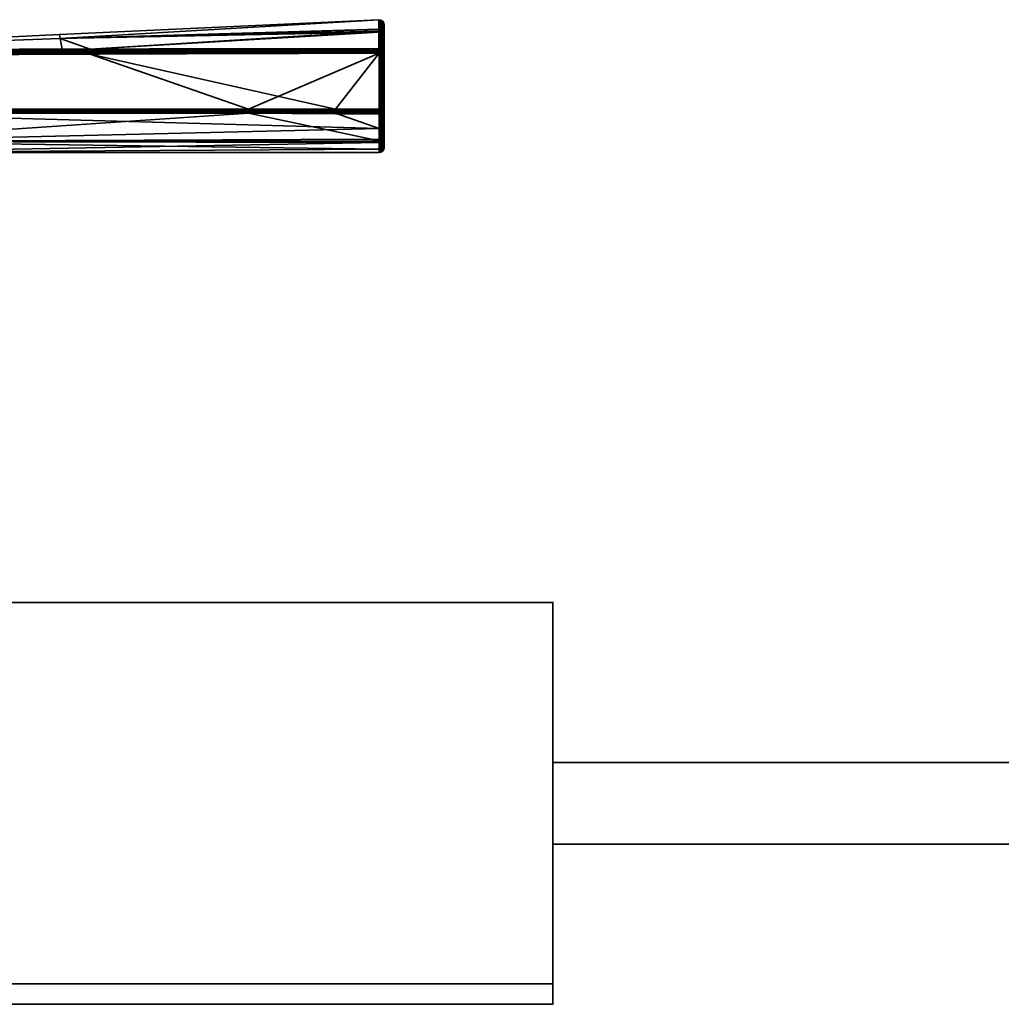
# Model space of a CAD drawing. Header units: millimetres. Extents: x -309 to 8309, y -96 to 57.
# Tile 14 of 95: x -174 to -78, y -39 to 57. Entities that reach past the tile are written whole.
import ezdxf

# ---------------------------------------------------------------- set-up
doc = ezdxf.new("R2010")
doc.units = ezdxf.units.MM
doc.layers.add('151', color=7, linetype='Continuous', true_color=0xffffff)
doc.layers.add('31', color=7, linetype='Continuous', true_color=0xffffff)

# ---------------------------------------------------------------- blocks, each defined once
blk = doc.blocks.new('UG_SURFACE_007')
at = {"layer": '151', "color": 252, "linetype": 'Continuous', "lineweight": 35}
for points in [[(-122, -37.3), (-309, -37.3), (-309, 0), (-122, 0)], [(-309, 0), (-309, 0, 2017), (-122, 0, 2017), (-122, 0)], [(-122, 0, 2017), (-309, 0, 2017), (-309, -39.3, 2017), (-122, -39.3, 2017)], [(-122, 0), (-122, 0, 2017), (-122, -15.65, 2016), (-122, -15.65, 1)], [(-122, 0, 2017), (-122, -39.3, 2017), (-122, -23.65, 2016), (-122, -15.65, 2016)], [(-122, -15.65, 1), (-122, -23.65, 1), (-122, -37.3), (-122, 0)], [(-72, -15.65, 1), (-122, -15.65, 1), (-122, -15.65, 2016), (-72, -15.65, 2016)], [(-122, -23.65, 2016), (-72, -23.65, 2016), (-72, -15.65, 2016), (-122, -15.65, 2016)], [(-122, -15.65, 1), (-72, -15.65, 1), (-72, -23.65, 1), (-122, -23.65, 1)], [(-122, -23.65, 1), (-122, -23.65, 2016), (-122, -39.3, 2017), (-122, -39.3, 2)], [(-122, -39.3, 2), (-122, -37.3), (-122, -23.65, 1)], [(-122, -23.65, 1), (-72, -23.65, 1), (-72, -23.65, 2016), (-122, -23.65, 2016)], [(-309, -37.3), (-122, -37.3), (-122, -39.3, 2), (-309, -39.3, 2)], [(-309, -39.3, 2), (-122, -39.3, 2), (-122, -39.3, 2017), (-309, -39.3, 2017)]]:
    blk.add_3dface(points, dxfattribs=at)
blk = doc.blocks.new('UG_SURFACE_026')
at = {"layer": '31', "color": 251, "linetype": 'Continuous', "lineweight": 35}
for points in [[(-139.012, 56.988, 1104), (-170.217, 55.53, 1104), (-170.147, 55.149, 1109.565)], [(-170.147, 55.149, 1098.435), (-170.217, 55.53, 1104), (-139.012, 56.988, 1104)], [(-139.012, 56.988, 1104), (-139.012, 56.988, 1104), (-170.217, 55.53, 1104)], [(-170.147, 55.149, 1109.565), (-139.008, 56.021, 1109.683), (-139.012, 56.988, 1104)], [(-139.012, 56.988, 1104), (-139.008, 56.06, 1098.31), (-170.147, 55.149, 1098.435)], [(-139.008, 56.06, 1098.31), (-139.012, 56.988, 1104), (-138.817, 56.954, 1104)], [(-138.817, 56.954, 1104), (-139.012, 56.988, 1104), (-139.008, 56.021, 1109.683)], [(-139.012, 56.988, 1104), (-139.012, 56.988, 1104), (-138.817, 56.954, 1104)], [(-138.817, 56.954, 1104), (-138.814, 55.827, 1097.102), (-139.008, 56.06, 1098.31)], [(-139.008, 56.021, 1109.683), (-138.813, 55.729, 1111.183), (-138.817, 56.954, 1104)], [(-138.649, 55.725, 1097.136), (-138.814, 55.827, 1097.102), (-138.817, 56.954, 1104)], [(-138.651, 56.846, 1104), (-138.817, 56.954, 1104), (-138.813, 55.729, 1111.183)], [(-138.817, 56.954, 1104), (-138.651, 56.846, 1104), (-138.649, 55.725, 1097.136)], [(-138.813, 55.729, 1111.183), (-138.649, 55.628, 1111.147), (-138.651, 56.846, 1104)], [(-138.539, 55.57, 1097.188), (-138.649, 55.725, 1097.136), (-138.651, 56.846, 1104)], [(-138.539, 56.682, 1104), (-138.651, 56.846, 1104), (-138.649, 55.628, 1111.147)], [(-138.651, 56.846, 1104), (-138.539, 56.682, 1104), (-138.539, 55.57, 1097.188)], [(-170.147, 55.149, 1098.435), (-139.008, 56.06, 1098.31), (-139.007, 55.861, 1097.09)], [(-139.007, 55.763, 1111.195), (-139.008, 56.021, 1109.683), (-170.147, 55.149, 1109.565)], [(-167.245, 54.111, 1093.353), (-170.147, 55.149, 1098.435), (-139.007, 55.861, 1097.09)], [(-139.007, 55.861, 1097.09), (-139.001, 54.146, 1093.253), (-167.245, 54.111, 1093.353)], [(-138.814, 55.827, 1097.102), (-139.007, 55.861, 1097.09), (-139.008, 56.06, 1098.31)], [(-139.008, 56.021, 1109.683), (-139.007, 55.763, 1111.195), (-138.813, 55.729, 1111.183)], [(-139.007, 55.861, 1097.09), (-138.814, 55.827, 1097.102), (-138.831, 54.117, 1093.269)], [(-138.831, 54.117, 1093.269), (-139.001, 54.146, 1093.253), (-139.007, 55.861, 1097.09)], [(-138.649, 55.628, 1111.147), (-138.539, 55.474, 1111.093), (-138.539, 56.682, 1104)], [(-138.539, 56.682, 1104), (-138.5, 56.488, 1104), (-138.5, 55.387, 1097.249)], [(-138.539, 56.682, 1104), (-138.539, 55.474, 1111.093), (-138.5, 55.292, 1111.029)], [(-138.5, 55.292, 1111.029), (-138.5, 56.488, 1104), (-138.539, 56.682, 1104)], [(-138.5, 55.387, 1097.249), (-138.539, 55.57, 1097.188), (-138.539, 56.682, 1104)], [(-138.5, 56.488, 1104), (-138.5, 44.5, 1104), (-138.5, 45.437, 1098.497)], [(-138.5, 56.488, 1104), (-138.5, 44.807, 1107.178), (-138.5, 44.5, 1104)], [(-138.5, 56.488, 1104), (-138.5, 46.779, 1112.401), (-138.5, 44.807, 1107.178)], [(-138.5, 46.779, 1112.401), (-138.5, 56.488, 1104), (-138.5, 55.292, 1111.029)], [(-138.5, 45.437, 1098.497), (-138.5, 48.143, 1093.615), (-138.5, 55.387, 1097.249), (-138.5, 56.488, 1104)], [(-201.521, 53.999, 1109.419), (-170.147, 55.149, 1109.565), (-170.217, 55.53, 1104)], [(-201.521, 53.999, 1098.581), (-201.521, 53.999, 1104), (-170.217, 55.53, 1104)], [(-170.217, 55.53, 1104), (-170.147, 55.149, 1098.435), (-201.521, 53.999, 1098.581)], [(-170.217, 55.53, 1104), (-201.521, 53.999, 1104), (-201.521, 53.999, 1109.419)], [(-201.501, 54, 1114.5), (-170.147, 55.149, 1109.565), (-201.521, 53.999, 1109.419)], [(-201.501, 54, 1093.5), (-201.521, 53.999, 1098.581), (-170.147, 55.149, 1098.435)], [(-201.501, 54, 1114.5), (-169.957, 54.102, 1114.636), (-170.147, 55.149, 1109.565)], [(-170.147, 55.149, 1098.435), (-169.957, 54.102, 1093.364), (-201.501, 54, 1093.5)], [(-139.007, 55.763, 1111.195), (-170.147, 55.149, 1109.565), (-167.245, 54.111, 1114.647)], [(-170.147, 55.149, 1109.565), (-169.957, 54.102, 1114.636), (-167.245, 54.111, 1114.647)], [(-167.245, 54.111, 1093.353), (-169.957, 54.102, 1093.364), (-170.147, 55.149, 1098.435)], [(-167.245, 54.111, 1114.647), (-139.001, 54.146, 1114.747), (-139.007, 55.763, 1111.195)], [(-139.007, 55.763, 1111.195), (-139.001, 54.146, 1114.747), (-138.831, 54.117, 1114.731)], [(-138.831, 54.117, 1114.731), (-138.813, 55.729, 1111.183), (-139.007, 55.763, 1111.195)], [(-138.814, 55.827, 1097.102), (-138.809, 54.113, 1093.271), (-138.831, 54.117, 1093.269)], [(-138.831, 54.117, 1114.731), (-138.809, 54.113, 1114.728), (-138.813, 55.729, 1111.183)], [(-138.814, 55.827, 1097.102), (-138.675, 54.035, 1093.316), (-138.686, 54.042, 1093.312)], [(-138.675, 54.035, 1093.316), (-138.814, 55.827, 1097.102), (-138.649, 55.725, 1097.136)], [(-138.686, 54.042, 1093.312), (-138.809, 54.113, 1093.271), (-138.814, 55.827, 1097.102)], [(-138.813, 55.729, 1111.183), (-138.809, 54.113, 1114.728), (-138.686, 54.042, 1114.688)], [(-138.686, 54.042, 1114.688), (-138.675, 54.035, 1114.684), (-138.813, 55.729, 1111.183)], [(-138.649, 55.628, 1111.147), (-138.813, 55.729, 1111.183), (-138.675, 54.035, 1114.684)], [(-138.649, 55.725, 1097.136), (-138.647, 54.019, 1093.325), (-138.675, 54.035, 1093.316)], [(-138.675, 54.035, 1114.684), (-138.647, 54.019, 1114.675), (-138.649, 55.628, 1111.147)], [(-138.552, 53.896, 1093.395), (-138.649, 55.725, 1097.136), (-138.539, 55.57, 1097.188)], [(-138.552, 53.896, 1093.395), (-138.647, 54.019, 1093.325), (-138.649, 55.725, 1097.136)], [(-138.649, 55.628, 1111.147), (-138.647, 54.019, 1114.675), (-138.552, 53.896, 1114.605)], [(-138.539, 55.474, 1111.093), (-138.649, 55.628, 1111.147), (-138.552, 53.896, 1114.605)], [(-138.539, 55.57, 1097.188), (-138.538, 53.878, 1093.405), (-138.552, 53.896, 1093.395)], [(-138.552, 53.896, 1114.605), (-138.538, 53.878, 1114.595), (-138.539, 55.474, 1111.093)], [(-138.539, 55.57, 1097.188), (-138.5, 55.387, 1097.249), (-138.5, 53.711, 1093.5)], [(-138.5, 53.711, 1093.5), (-138.538, 53.878, 1093.405), (-138.539, 55.57, 1097.188)], [(-138.539, 55.474, 1111.093), (-138.538, 53.878, 1114.595), (-138.5, 53.711, 1114.5)], [(-138.5, 53.711, 1114.5), (-138.5, 55.292, 1111.029), (-138.539, 55.474, 1111.093)], [(-138.5, 48.143, 1093.615), (-138.5, 48.235, 1093.5), (-138.5, 53.711, 1093.5), (-138.5, 55.387, 1097.249)], [(-138.5, 55.292, 1111.029), (-138.5, 53.711, 1114.5), (-138.5, 48.235, 1114.5), (-138.5, 46.779, 1112.401)], [(-201.501, 53.976, 1114.655), (-167.245, 54.058, 1114.763), (-169.957, 54.102, 1114.636)], [(-169.957, 54.102, 1114.636), (-201.501, 54, 1114.5), (-201.501, 53.976, 1114.655)], [(-201.501, 53.976, 1093.346), (-201.501, 54, 1093.5), (-169.957, 54.102, 1093.364)], [(-169.957, 54.102, 1093.364), (-167.245, 54.058, 1093.237), (-201.501, 53.976, 1093.346)], [(-167.245, 53.978, 1114.861), (-167.245, 54.058, 1114.763), (-201.501, 53.976, 1114.655)], [(-167.245, 54.058, 1093.237), (-167.245, 53.978, 1093.139), (-201.501, 53.904, 1093.206)], [(-201.501, 53.904, 1093.206), (-201.501, 53.976, 1093.346), (-167.245, 54.058, 1093.237)], [(-167.244, 53.876, 1114.937), (-167.245, 53.978, 1114.861), (-201.501, 53.904, 1114.794)], [(-201.501, 53.976, 1114.655), (-201.501, 53.904, 1114.794), (-167.245, 53.978, 1114.861)], [(-167.245, 53.978, 1093.139), (-167.244, 53.876, 1093.063), (-201.501, 53.794, 1093.096)], [(-201.501, 53.794, 1093.096), (-201.501, 53.904, 1093.206), (-167.245, 53.978, 1093.139)], [(-167.245, 54.058, 1114.763), (-167.245, 54.111, 1114.647), (-169.957, 54.102, 1114.636)], [(-169.957, 54.102, 1093.364), (-167.245, 54.111, 1093.353), (-167.245, 54.058, 1093.237)], [(-139.001, 54.146, 1114.747), (-167.245, 54.111, 1114.647), (-167.245, 54.058, 1114.763)], [(-167.245, 54.058, 1114.763), (-139, 54.085, 1114.833), (-139.001, 54.146, 1114.747)], [(-139.001, 54.146, 1093.253), (-139, 54.085, 1093.167), (-167.245, 54.058, 1093.237)], [(-167.245, 54.058, 1093.237), (-167.245, 54.111, 1093.353), (-139.001, 54.146, 1093.253)], [(-139, 54.065, 1114.85), (-139, 54.085, 1114.833), (-167.245, 54.058, 1114.763)], [(-167.245, 53.978, 1093.139), (-167.245, 54.058, 1093.237), (-139, 54.085, 1093.167)], [(-139, 54.085, 1093.167), (-139, 54.065, 1093.15), (-167.245, 53.978, 1093.139)], [(-139, 54.065, 1114.85), (-167.245, 54.058, 1114.763), (-167.245, 53.978, 1114.861)], [(-167.245, 53.978, 1114.861), (-139, 54.007, 1114.903), (-139, 54.065, 1114.85)], [(-139, 54.065, 1093.15), (-139, 54.007, 1093.097), (-167.245, 53.978, 1093.139)], [(-139, 54.007, 1114.903), (-167.245, 53.978, 1114.861), (-167.244, 53.876, 1114.937)], [(-167.244, 53.876, 1093.063), (-167.245, 53.978, 1093.139), (-139, 54.007, 1093.097)], [(-167.244, 53.876, 1114.937), (-139, 53.916, 1114.956), (-139, 54.007, 1114.903)], [(-139, 54.007, 1093.097), (-139, 53.916, 1093.044), (-167.244, 53.876, 1093.063)], [(-138.831, 54.117, 1114.731), (-139.001, 54.146, 1114.747), (-139, 54.085, 1114.833)], [(-139, 54.085, 1093.167), (-139.001, 54.146, 1093.253), (-138.831, 54.117, 1093.269)], [(-139, 54.085, 1114.833), (-138.864, 54.04, 1114.852), (-138.831, 54.117, 1114.731)], [(-138.831, 54.117, 1093.269), (-138.864, 54.04, 1093.148), (-139, 54.085, 1093.167)], [(-139, 54.085, 1114.833), (-139, 54.065, 1114.85), (-138.864, 54.04, 1114.852)], [(-138.864, 54.04, 1093.148), (-139, 54.065, 1093.15), (-139, 54.085, 1093.167)], [(-138.864, 54.04, 1114.852), (-139, 54.065, 1114.85), (-139, 54.007, 1114.903)], [(-139, 54.007, 1093.097), (-139, 54.065, 1093.15), (-138.864, 54.04, 1093.148)], [(-138.927, 53.889, 1114.962), (-138.864, 54.04, 1114.852), (-139, 54.007, 1114.903)], [(-139, 54.007, 1093.097), (-138.864, 54.04, 1093.148), (-138.927, 53.889, 1093.039)], [(-139, 54.007, 1114.903), (-139, 53.916, 1114.956), (-138.927, 53.889, 1114.962)], [(-138.927, 53.889, 1093.039), (-139, 53.916, 1093.044), (-139, 54.007, 1093.097)], [(-138.927, 53.889, 1114.962), (-138.864, 53.848, 1114.962), (-138.749, 53.963, 1114.852), (-138.864, 54.04, 1114.852)], [(-138.864, 54.04, 1093.148), (-138.749, 53.963, 1093.148), (-138.864, 53.848, 1093.039), (-138.927, 53.889, 1093.039)], [(-138.809, 54.113, 1114.728), (-138.831, 54.117, 1114.731), (-138.864, 54.04, 1114.852)], [(-138.864, 54.04, 1093.148), (-138.831, 54.117, 1093.269), (-138.809, 54.113, 1093.271)], [(-138.809, 54.113, 1114.728), (-138.864, 54.04, 1114.852), (-138.749, 53.963, 1114.852)], [(-138.749, 53.963, 1093.148), (-138.864, 54.04, 1093.148), (-138.809, 54.113, 1093.271)], [(-138.864, 53.848, 1114.962), (-138.822, 53.785, 1114.962), (-138.672, 53.847, 1114.852), (-138.749, 53.963, 1114.852)], [(-138.749, 53.963, 1093.148), (-138.672, 53.847, 1093.148), (-138.822, 53.785, 1093.039), (-138.864, 53.848, 1093.039)], [(-138.749, 53.963, 1114.852), (-138.686, 54.042, 1114.688), (-138.809, 54.113, 1114.728)], [(-138.809, 54.113, 1093.271), (-138.686, 54.042, 1093.312), (-138.749, 53.963, 1093.148)], [(-138.749, 53.963, 1114.852), (-138.677, 54.032, 1114.689), (-138.686, 54.042, 1114.688)], [(-138.686, 54.042, 1093.312), (-138.677, 54.032, 1093.311), (-138.749, 53.963, 1093.148)], [(-138.677, 54.032, 1114.689), (-138.749, 53.963, 1114.852), (-138.672, 53.847, 1114.852)], [(-138.749, 53.963, 1093.148), (-138.677, 54.032, 1093.311), (-138.572, 53.889, 1093.312)], [(-138.572, 53.889, 1093.312), (-138.672, 53.847, 1093.148), (-138.749, 53.963, 1093.148)], [(-138.686, 54.042, 1114.688), (-138.677, 54.032, 1114.689), (-138.675, 54.035, 1114.684)], [(-138.675, 54.035, 1093.316), (-138.677, 54.032, 1093.311), (-138.686, 54.042, 1093.312)], [(-138.647, 54.019, 1114.675), (-138.675, 54.035, 1114.684), (-138.677, 54.032, 1114.689)], [(-138.677, 54.032, 1093.311), (-138.675, 54.035, 1093.316), (-138.647, 54.019, 1093.325)], [(-138.672, 53.847, 1114.852), (-138.572, 53.889, 1114.688), (-138.677, 54.032, 1114.689)], [(-138.677, 54.032, 1114.689), (-138.572, 53.889, 1114.688), (-138.647, 54.019, 1114.675)], [(-138.647, 54.019, 1093.325), (-138.572, 53.889, 1093.312), (-138.677, 54.032, 1093.311)], [(-138.572, 53.889, 1114.688), (-138.552, 53.896, 1114.605), (-138.647, 54.019, 1114.675)], [(-138.647, 54.019, 1093.325), (-138.552, 53.896, 1093.395), (-138.572, 53.889, 1093.312)], [(-151.763, 48.236, 1093), (-201.525, 48.234, 1093), (-201.5, 53.5, 1093), (-167.243, 53.633, 1093)], [(-201.501, 53.904, 1114.794), (-201.501, 53.794, 1114.905), (-167.244, 53.876, 1114.937)], [(-167.244, 53.759, 1114.984), (-167.244, 53.876, 1114.937), (-201.501, 53.794, 1114.905)], [(-201.5, 53.654, 1093.024), (-201.501, 53.794, 1093.096), (-167.244, 53.876, 1093.063)], [(-201.501, 53.794, 1114.905), (-201.5, 53.654, 1114.976), (-167.244, 53.759, 1114.984)], [(-167.244, 53.876, 1093.063), (-167.244, 53.759, 1093.016), (-201.5, 53.654, 1093.024)], [(-201.5, 53.5, 1115), (-167.243, 53.633, 1115), (-167.244, 53.759, 1114.984)], [(-167.244, 53.759, 1114.984), (-201.5, 53.654, 1114.976), (-201.5, 53.5, 1115)], [(-201.5, 53.5, 1093), (-201.5, 53.654, 1093.024), (-167.244, 53.759, 1093.016)], [(-167.244, 53.759, 1093.016), (-167.243, 53.633, 1093), (-201.5, 53.5, 1093)], [(-167.243, 53.633, 1115), (-201.5, 53.5, 1115), (-193.01, 48.233, 1115), (-143.253, 48.236, 1115)], [(-139, 53.903, 1114.96), (-139, 53.916, 1114.956), (-167.244, 53.876, 1114.937)], [(-167.244, 53.876, 1093.063), (-139, 53.916, 1093.044), (-139, 53.903, 1093.04)], [(-139, 53.903, 1114.96), (-167.244, 53.876, 1114.937), (-167.244, 53.759, 1114.984)], [(-167.244, 53.759, 1114.984), (-139, 53.816, 1114.989), (-139, 53.903, 1114.96)], [(-139, 53.903, 1093.04), (-167.244, 53.759, 1093.016), (-167.244, 53.876, 1093.063)], [(-139, 53.903, 1093.04), (-139, 53.816, 1093.011), (-167.244, 53.759, 1093.016)], [(-139, 53.711, 1115), (-139, 53.816, 1114.989), (-167.244, 53.759, 1114.984)], [(-167.244, 53.759, 1093.016), (-139, 53.816, 1093.011), (-139, 53.711, 1093)], [(-167.244, 53.759, 1114.984), (-167.243, 53.633, 1115), (-139, 53.711, 1115)], [(-139, 53.711, 1093), (-167.243, 53.633, 1093), (-167.244, 53.759, 1093.016)], [(-143.253, 48.236, 1115), (-139, 53.711, 1115), (-167.243, 53.633, 1115)], [(-167.243, 53.633, 1093), (-139, 53.711, 1093), (-151.763, 48.236, 1093)], [(-139, 53.711, 1093), (-139, 48.235, 1093), (-151.763, 48.236, 1093)], [(-143.253, 48.236, 1115), (-139, 48.235, 1115), (-139, 53.711, 1115)], [(-139, 53.916, 1114.956), (-139, 53.903, 1114.96), (-138.927, 53.889, 1114.962)], [(-138.927, 53.889, 1093.039), (-139, 53.903, 1093.04), (-139, 53.916, 1093.044)], [(-138.927, 53.889, 1114.962), (-139, 53.903, 1114.96), (-139, 53.816, 1114.989)], [(-139, 53.816, 1093.011), (-139, 53.903, 1093.04), (-138.927, 53.889, 1093.039)], [(-139, 53.816, 1114.989), (-139, 53.711, 1115), (-138.927, 53.889, 1114.962)], [(-139, 53.711, 1115), (-138.864, 53.848, 1114.962), (-138.927, 53.889, 1114.962)], [(-138.927, 53.889, 1093.039), (-139, 53.711, 1093), (-139, 53.816, 1093.011)], [(-138.927, 53.889, 1093.039), (-138.864, 53.848, 1093.039), (-139, 53.711, 1093)], [(-139, 53.711, 1115), (-138.822, 53.785, 1114.962), (-138.864, 53.848, 1114.962)], [(-138.864, 53.848, 1093.039), (-138.822, 53.785, 1093.039), (-139, 53.711, 1093)], [(-138.822, 53.785, 1114.962), (-139, 53.711, 1115), (-138.809, 53.711, 1114.962)], [(-138.809, 53.711, 1093.038), (-139, 53.711, 1093), (-138.822, 53.785, 1093.039)], [(-139, 53.711, 1115), (-139, 48.235, 1115), (-138.809, 48.235, 1114.962), (-138.809, 53.711, 1114.962)], [(-139, 48.235, 1093), (-139, 53.711, 1093), (-138.809, 53.711, 1093.038), (-138.809, 48.235, 1093.038)], [(-138.672, 53.847, 1114.852), (-138.822, 53.785, 1114.962), (-138.808, 53.711, 1114.962), (-138.647, 53.711, 1114.853)], [(-138.647, 53.711, 1093.147), (-138.808, 53.711, 1093.039), (-138.822, 53.785, 1093.039), (-138.672, 53.847, 1093.148)], [(-138.809, 53.711, 1114.962), (-138.808, 53.711, 1114.962), (-138.822, 53.785, 1114.962)], [(-138.822, 53.785, 1093.039), (-138.808, 53.711, 1093.039), (-138.809, 53.711, 1093.038)], [(-138.808, 53.711, 1114.962), (-138.809, 53.711, 1114.962), (-138.809, 48.235, 1114.962), (-138.808, 48.235, 1114.962)], [(-138.808, 48.235, 1093.039), (-138.809, 48.235, 1093.038), (-138.809, 53.711, 1093.038), (-138.808, 53.711, 1093.039)], [(-138.808, 48.235, 1114.962), (-138.647, 48.235, 1114.853), (-138.647, 53.711, 1114.853), (-138.808, 53.711, 1114.962)], [(-138.808, 53.711, 1093.039), (-138.647, 53.711, 1093.147), (-138.647, 48.235, 1093.147), (-138.808, 48.235, 1093.039)], [(-138.572, 53.889, 1114.688), (-138.672, 53.847, 1114.852), (-138.645, 53.711, 1114.852), (-138.539, 53.711, 1114.691)], [(-138.539, 53.711, 1093.309), (-138.645, 53.711, 1093.148), (-138.672, 53.847, 1093.148), (-138.572, 53.889, 1093.312)], [(-138.647, 53.711, 1114.853), (-138.645, 53.711, 1114.852), (-138.672, 53.847, 1114.852)], [(-138.672, 53.847, 1093.148), (-138.645, 53.711, 1093.148), (-138.647, 53.711, 1093.147)], [(-138.645, 53.711, 1114.852), (-138.647, 53.711, 1114.853), (-138.647, 48.235, 1114.853), (-138.645, 48.235, 1114.852)], [(-138.645, 48.235, 1093.148), (-138.647, 48.235, 1093.147), (-138.647, 53.711, 1093.147), (-138.645, 53.711, 1093.148)], [(-138.645, 48.235, 1114.852), (-138.539, 48.235, 1114.691), (-138.539, 53.711, 1114.691), (-138.645, 53.711, 1114.852)], [(-138.645, 53.711, 1093.148), (-138.539, 53.711, 1093.309), (-138.539, 48.235, 1093.309), (-138.645, 48.235, 1093.148)], [(-138.552, 53.896, 1114.605), (-138.572, 53.889, 1114.688), (-138.537, 53.711, 1114.688)], [(-138.537, 53.711, 1093.312), (-138.572, 53.889, 1093.312), (-138.552, 53.896, 1093.395)], [(-138.539, 53.711, 1114.691), (-138.537, 53.711, 1114.688), (-138.572, 53.889, 1114.688)], [(-138.572, 53.889, 1093.312), (-138.537, 53.711, 1093.312), (-138.539, 53.711, 1093.309)], [(-138.537, 53.711, 1114.688), (-138.538, 53.878, 1114.595), (-138.552, 53.896, 1114.605)], [(-138.552, 53.896, 1093.395), (-138.538, 53.878, 1093.405), (-138.537, 53.711, 1093.312)], [(-138.537, 53.711, 1114.688), (-138.539, 53.711, 1114.691), (-138.539, 48.235, 1114.691), (-138.537, 48.235, 1114.688)], [(-138.537, 48.235, 1093.312), (-138.539, 48.235, 1093.309), (-138.539, 53.711, 1093.309), (-138.537, 53.711, 1093.312)], [(-138.537, 53.711, 1114.688), (-138.5, 53.711, 1114.5), (-138.538, 53.878, 1114.595)], [(-138.538, 53.878, 1093.405), (-138.5, 53.711, 1093.5), (-138.537, 53.711, 1093.312)], [(-138.537, 48.235, 1114.688), (-138.5, 48.235, 1114.5), (-138.5, 53.711, 1114.5), (-138.537, 53.711, 1114.688)], [(-138.537, 53.711, 1093.312), (-138.5, 53.711, 1093.5), (-138.5, 48.235, 1093.5), (-138.537, 48.235, 1093.312)], [(-151.763, 48.236, 1093), (-151.763, 48.126, 1093.012), (-201.523, 48.124, 1093.012), (-201.525, 48.234, 1093)], [(-143.253, 48.126, 1114.988), (-143.253, 48.236, 1115), (-193.01, 48.233, 1115), (-193.01, 48.123, 1114.988)], [(-139, 48.235, 1093), (-139, 48.125, 1093.012), (-151.763, 48.126, 1093.012), (-151.763, 48.236, 1093)], [(-139, 48.125, 1114.988), (-139, 48.235, 1115), (-143.253, 48.236, 1115), (-143.253, 48.126, 1114.988)], [(-138.926, 48.058, 1114.962), (-139, 48.235, 1115), (-139, 48.125, 1114.988)], [(-138.809, 48.235, 1114.962), (-139, 48.235, 1115), (-138.822, 48.162, 1114.962)], [(-139, 48.235, 1115), (-138.864, 48.099, 1114.962), (-138.822, 48.162, 1114.962)], [(-139, 48.235, 1115), (-138.926, 48.058, 1114.962), (-138.864, 48.099, 1114.962)], [(-138.822, 48.162, 1093.039), (-139, 48.235, 1093), (-138.809, 48.235, 1093.038)], [(-138.822, 48.162, 1093.039), (-138.864, 48.099, 1093.039), (-139, 48.235, 1093)], [(-138.864, 48.099, 1093.039), (-138.926, 48.058, 1093.039), (-139, 48.235, 1093)], [(-139, 48.125, 1093.012), (-139, 48.235, 1093), (-138.926, 48.058, 1093.039)], [(-138.822, 48.162, 1114.962), (-138.864, 48.099, 1114.962), (-138.749, 47.984, 1114.852), (-138.672, 48.1, 1114.852)], [(-138.672, 48.1, 1093.148), (-138.749, 47.984, 1093.148), (-138.864, 48.099, 1093.039), (-138.822, 48.162, 1093.039)], [(-138.822, 48.162, 1114.962), (-138.808, 48.235, 1114.962), (-138.809, 48.235, 1114.962)], [(-138.647, 48.235, 1114.853), (-138.808, 48.235, 1114.962), (-138.822, 48.162, 1114.962), (-138.672, 48.1, 1114.852)], [(-138.672, 48.1, 1093.148), (-138.822, 48.162, 1093.039), (-138.808, 48.235, 1093.039), (-138.647, 48.235, 1093.147)], [(-138.809, 48.235, 1093.038), (-138.808, 48.235, 1093.039), (-138.822, 48.162, 1093.039)], [(-138.672, 48.1, 1114.852), (-138.645, 48.235, 1114.852), (-138.647, 48.235, 1114.853)], [(-138.539, 48.235, 1114.691), (-138.645, 48.235, 1114.852), (-138.672, 48.1, 1114.852), (-138.572, 48.058, 1114.688)], [(-138.572, 48.058, 1093.312), (-138.672, 48.1, 1093.148), (-138.645, 48.235, 1093.148), (-138.539, 48.235, 1093.309)], [(-138.647, 48.235, 1093.147), (-138.645, 48.235, 1093.148), (-138.672, 48.1, 1093.148)], [(-138.572, 48.058, 1114.688), (-138.537, 48.235, 1114.688), (-138.539, 48.235, 1114.691)], [(-138.537, 48.235, 1114.688), (-138.572, 48.058, 1114.688), (-138.564, 48.057, 1114.645)], [(-138.564, 48.057, 1093.355), (-138.572, 48.058, 1093.312), (-138.537, 48.235, 1093.312)], [(-138.539, 48.235, 1093.309), (-138.537, 48.235, 1093.312), (-138.572, 48.058, 1093.312)], [(-138.564, 48.057, 1114.645), (-138.538, 48.087, 1114.621), (-138.537, 48.235, 1114.688)], [(-138.537, 48.235, 1093.312), (-138.538, 48.087, 1093.379), (-138.564, 48.057, 1093.355)], [(-138.5, 48.143, 1093.615), (-138.538, 47.994, 1093.495), (-138.538, 48.087, 1093.379), (-138.5, 48.235, 1093.5)], [(-138.5, 48.235, 1114.5), (-138.538, 48.087, 1114.621), (-138.538, 46.613, 1112.497), (-138.5, 46.779, 1112.401)], [(-138.538, 48.087, 1114.621), (-138.5, 48.235, 1114.5), (-138.537, 48.235, 1114.688)], [(-138.537, 48.235, 1093.312), (-138.5, 48.235, 1093.5), (-138.538, 48.087, 1093.379)], [(-151.763, 48.126, 1093.012), (-151.763, 48.021, 1093.048), (-201.521, 48.02, 1093.048), (-201.523, 48.124, 1093.012)], [(-201.519, 47.925, 1093.107), (-201.521, 48.02, 1093.048), (-151.763, 48.021, 1093.048)], [(-151.763, 48.021, 1093.048), (-151.763, 47.927, 1093.107), (-201.519, 47.925, 1093.107)], [(-192.637, 47.847, 1093.184), (-201.519, 47.925, 1093.107), (-151.763, 47.927, 1093.107)], [(-143.253, 48.021, 1114.952), (-143.253, 48.126, 1114.988), (-193.01, 48.123, 1114.988), (-193.01, 48.019, 1114.952)], [(-143.253, 47.927, 1114.893), (-143.253, 48.021, 1114.952), (-193.01, 48.019, 1114.952)], [(-193.01, 48.019, 1114.952), (-193.01, 47.924, 1114.893), (-143.253, 47.927, 1114.893)], [(-143.253, 47.927, 1114.893), (-193.01, 47.924, 1114.893), (-192.637, 47.845, 1114.816)], [(-192.639, 45.079, 1098.017), (-192.637, 47.847, 1093.184), (-151.763, 47.848, 1093.184)], [(-151.763, 47.848, 1093.184), (-139, 45.126, 1098.042), (-192.639, 45.079, 1098.017)], [(-139, 46.347, 1112.653), (-192.637, 47.845, 1114.816), (-192.639, 45.073, 1109.968)], [(-192.637, 47.845, 1114.816), (-143.253, 47.848, 1114.816), (-143.253, 47.927, 1114.893)], [(-151.763, 47.927, 1093.107), (-151.763, 47.848, 1093.184), (-192.637, 47.847, 1093.184)], [(-143.253, 47.848, 1114.816), (-192.637, 47.845, 1114.816), (-139, 46.347, 1112.653)], [(-151.763, 48.021, 1093.048), (-151.763, 48.126, 1093.012), (-139, 48.125, 1093.012), (-139, 48.044, 1093.04)], [(-139, 48.044, 1093.04), (-139, 48.021, 1093.048), (-151.763, 48.021, 1093.048)], [(-139, 48.021, 1093.048), (-139, 47.927, 1093.107), (-151.763, 47.927, 1093.107), (-151.763, 48.021, 1093.048)], [(-151.763, 47.848, 1093.184), (-151.763, 47.927, 1093.107), (-139, 47.927, 1093.107), (-139, 47.882, 1093.15)], [(-139, 47.882, 1093.15), (-139, 47.848, 1093.184), (-151.763, 47.848, 1093.184)], [(-151.763, 47.848, 1093.184), (-139, 47.848, 1093.184), (-139, 47.753, 1093.302)], [(-151.763, 47.848, 1093.184), (-139, 47.753, 1093.302), (-139, 45.126, 1098.042)], [(-139, 48.044, 1114.959), (-139, 48.125, 1114.988), (-143.253, 48.126, 1114.988), (-143.253, 48.021, 1114.952)], [(-143.253, 48.021, 1114.952), (-139, 48.021, 1114.952), (-139, 48.044, 1114.959)], [(-139, 47.927, 1114.893), (-139, 48.021, 1114.952), (-143.253, 48.021, 1114.952), (-143.253, 47.927, 1114.893)], [(-139, 47.882, 1114.85), (-139, 47.927, 1114.893), (-143.253, 47.927, 1114.893), (-143.253, 47.848, 1114.816)], [(-143.253, 47.848, 1114.816), (-139, 47.848, 1114.816), (-139, 47.882, 1114.85)], [(-139, 46.347, 1112.653), (-139, 47.848, 1114.816), (-143.253, 47.848, 1114.816)], [(-139, 48.125, 1114.988), (-139, 48.044, 1114.959), (-138.926, 48.058, 1114.962)], [(-138.926, 48.058, 1093.039), (-139, 48.044, 1093.04), (-139, 48.125, 1093.012)], [(-138.864, 47.907, 1114.852), (-138.926, 48.058, 1114.962), (-139, 48.021, 1114.952)], [(-138.926, 48.058, 1114.962), (-139, 48.044, 1114.959), (-139, 48.021, 1114.952)], [(-139, 48.021, 1093.048), (-138.926, 48.058, 1093.039), (-138.864, 47.907, 1093.148)], [(-139, 48.021, 1093.048), (-139, 48.044, 1093.04), (-138.926, 48.058, 1093.039)], [(-139, 48.021, 1114.952), (-139, 47.927, 1114.893), (-138.864, 47.907, 1114.852)], [(-138.864, 47.907, 1093.148), (-139, 47.927, 1093.107), (-139, 48.021, 1093.048)], [(-139, 47.927, 1114.893), (-139, 47.882, 1114.85), (-138.864, 47.907, 1114.852)], [(-138.864, 47.907, 1093.148), (-139, 47.882, 1093.15), (-139, 47.927, 1093.107)], [(-138.847, 47.871, 1114.797), (-138.864, 47.907, 1114.852), (-139, 47.882, 1114.85)], [(-139, 47.882, 1093.15), (-138.864, 47.907, 1093.148), (-138.847, 47.871, 1093.203)], [(-139, 47.882, 1114.85), (-139, 47.848, 1114.816), (-138.847, 47.871, 1114.797)], [(-138.847, 47.871, 1093.203), (-139, 47.848, 1093.184), (-139, 47.882, 1093.15)], [(-138.809, 47.782, 1093.326), (-139, 47.753, 1093.302), (-139, 47.848, 1093.184), (-138.847, 47.871, 1093.203)], [(-138.847, 47.871, 1114.797), (-139, 47.848, 1114.816), (-139, 46.347, 1112.653), (-138.809, 46.38, 1112.634)], [(-139, 45.126, 1098.042), (-139, 47.753, 1093.302), (-138.809, 47.782, 1093.326), (-138.809, 45.001, 1098.344)], [(-138.864, 48.099, 1114.962), (-138.926, 48.058, 1114.962), (-138.864, 47.907, 1114.852), (-138.749, 47.984, 1114.852)], [(-138.749, 47.984, 1093.148), (-138.864, 47.907, 1093.148), (-138.926, 48.058, 1093.039), (-138.864, 48.099, 1093.039)], [(-138.809, 47.877, 1114.792), (-138.749, 47.984, 1114.852), (-138.864, 47.907, 1114.852)], [(-138.864, 47.907, 1093.148), (-138.749, 47.984, 1093.148), (-138.809, 47.877, 1093.208)], [(-138.864, 47.907, 1114.852), (-138.847, 47.871, 1114.797), (-138.809, 47.877, 1114.792)], [(-138.809, 47.877, 1093.208), (-138.847, 47.871, 1093.203), (-138.864, 47.907, 1093.148)], [(-138.809, 46.38, 1112.634), (-138.809, 47.877, 1114.792), (-138.847, 47.871, 1114.797)], [(-138.847, 47.871, 1093.203), (-138.809, 47.877, 1093.208), (-138.809, 47.782, 1093.326)], [(-138.809, 47.877, 1114.792), (-138.696, 47.936, 1114.744), (-138.749, 47.984, 1114.852)], [(-138.749, 47.984, 1093.148), (-138.696, 47.936, 1093.256), (-138.809, 47.877, 1093.208)], [(-138.809, 46.38, 1112.634), (-138.646, 46.473, 1112.579), (-138.646, 47.961, 1114.723), (-138.696, 47.936, 1114.744)], [(-138.646, 47.867, 1093.394), (-138.809, 47.782, 1093.326), (-138.809, 47.877, 1093.208), (-138.696, 47.936, 1093.256)], [(-138.696, 47.936, 1114.744), (-138.809, 47.877, 1114.792), (-138.809, 46.38, 1112.634)], [(-138.646, 45.104, 1098.38), (-138.809, 45.001, 1098.344), (-138.809, 47.782, 1093.326), (-138.646, 47.867, 1093.394)], [(-138.672, 48.1, 1114.852), (-138.749, 47.984, 1114.852), (-138.696, 47.936, 1114.744)], [(-138.696, 47.936, 1093.256), (-138.749, 47.984, 1093.148), (-138.672, 48.1, 1093.148)], [(-138.696, 47.936, 1114.744), (-138.646, 47.961, 1114.723), (-138.672, 48.1, 1114.852)], [(-138.672, 48.1, 1093.148), (-138.646, 47.961, 1093.277), (-138.696, 47.936, 1093.256)], [(-138.696, 47.936, 1093.256), (-138.646, 47.961, 1093.277), (-138.646, 47.867, 1093.394)], [(-138.672, 48.1, 1114.852), (-138.646, 47.961, 1114.723), (-138.609, 48.005, 1114.688)], [(-138.609, 48.005, 1114.688), (-138.572, 48.058, 1114.688), (-138.672, 48.1, 1114.852)], [(-138.672, 48.1, 1093.148), (-138.572, 48.058, 1093.312), (-138.609, 48.005, 1093.312)], [(-138.609, 48.005, 1093.312), (-138.646, 47.961, 1093.277), (-138.672, 48.1, 1093.148)], [(-138.646, 46.473, 1112.579), (-138.538, 46.613, 1112.497), (-138.538, 48.087, 1114.621), (-138.564, 48.057, 1114.645)], [(-138.646, 46.473, 1112.579), (-138.564, 48.057, 1114.645), (-138.609, 48.005, 1114.688)], [(-138.609, 48.005, 1093.312), (-138.564, 48.057, 1093.355), (-138.538, 47.994, 1093.495), (-138.646, 47.867, 1093.394)], [(-138.646, 47.867, 1093.394), (-138.646, 47.961, 1093.277), (-138.609, 48.005, 1093.312)], [(-138.609, 48.005, 1114.688), (-138.646, 47.961, 1114.723), (-138.646, 46.473, 1112.579)], [(-138.538, 45.257, 1098.434), (-138.646, 45.104, 1098.38), (-138.646, 47.867, 1093.394), (-138.538, 47.994, 1093.495)], [(-138.564, 48.057, 1114.645), (-138.572, 48.058, 1114.688), (-138.609, 48.005, 1114.688)], [(-138.609, 48.005, 1093.312), (-138.572, 48.058, 1093.312), (-138.564, 48.057, 1093.355)], [(-138.564, 48.057, 1093.355), (-138.538, 48.087, 1093.379), (-138.538, 47.994, 1093.495)], [(-138.5, 45.437, 1098.497), (-138.538, 45.257, 1098.434), (-138.538, 47.994, 1093.495), (-138.5, 48.143, 1093.615)], [(-192.639, 45.073, 1109.968), (-139, 45.301, 1109.883), (-139, 46.347, 1112.653)], [(-138.809, 44.353, 1107.267), (-138.809, 46.38, 1112.634), (-139, 46.347, 1112.653), (-139, 45.301, 1109.883)], [(-138.646, 46.473, 1112.579), (-138.809, 46.38, 1112.634), (-138.809, 44.353, 1107.267), (-138.646, 44.46, 1107.246)], [(-138.538, 46.613, 1112.497), (-138.646, 46.473, 1112.579), (-138.646, 44.46, 1107.246), (-138.538, 44.619, 1107.215)], [(-138.5, 46.779, 1112.401), (-138.538, 46.613, 1112.497), (-138.538, 44.619, 1107.215), (-138.5, 44.807, 1107.178)], [(-139, 44.316, 1107.274), (-139, 45.301, 1109.883), (-192.639, 45.073, 1109.968)], [(-139, 45.301, 1109.883), (-139, 44.316, 1107.274), (-138.809, 44.353, 1107.267)], [(-138.538, 44.309, 1104), (-138.646, 44.146, 1104), (-138.646, 45.104, 1098.38), (-138.538, 45.257, 1098.434)], [(-138.5, 44.5, 1104), (-138.538, 44.309, 1104), (-138.538, 45.257, 1098.434), (-138.5, 45.437, 1098.497)], [(-192.639, 45.079, 1098.017), (-139, 45.126, 1098.042), (-139, 44.965, 1098.332)], [(-192.639, 44, 1103.992), (-192.639, 45.079, 1098.017), (-139, 44.965, 1098.332)], [(-139, 44.316, 1107.274), (-192.639, 45.073, 1109.968), (-192.639, 44, 1103.992)], [(-139, 44.965, 1098.332), (-139, 44, 1104), (-192.639, 44, 1103.992)], [(-192.639, 44, 1103.992), (-139, 44, 1104), (-139, 44.316, 1107.274)], [(-138.809, 45.001, 1098.344), (-139, 44.965, 1098.332), (-139, 45.126, 1098.042)], [(-138.809, 44.038, 1104), (-139, 44, 1104), (-139, 44.965, 1098.332), (-138.809, 45.001, 1098.344)], [(-138.809, 44.353, 1107.267), (-139, 44.316, 1107.274), (-139, 44, 1104), (-138.809, 44.038, 1104)], [(-138.646, 44.146, 1104), (-138.809, 44.038, 1104), (-138.809, 45.001, 1098.344), (-138.646, 45.104, 1098.38)], [(-138.646, 44.46, 1107.246), (-138.809, 44.353, 1107.267), (-138.809, 44.038, 1104), (-138.646, 44.146, 1104)], [(-138.538, 44.619, 1107.215), (-138.646, 44.46, 1107.246), (-138.646, 44.146, 1104), (-138.538, 44.309, 1104)], [(-138.5, 44.807, 1107.178), (-138.538, 44.619, 1107.215), (-138.538, 44.309, 1104), (-138.5, 44.5, 1104)]]:
    blk.add_3dface(points, dxfattribs=at)

msp = doc.modelspace()

# ---------------------------------------------------------------- linework, layer by layer
at = {"layer": '151', "color": 252, "linetype": 'Continuous', "lineweight": 35}
for p, q in [((-122, 0, 2017), (-309, 0, 2017)), ((-122, 0), (-309, 0)), ((-122, -37.3), (-122, 0)), ((-122, -39.3, 2017), (-122, 0, 2017)), ((-122, 0, 2017), (-122, 0)), ((-122, -15.65, 2016), (-122, -23.65, 2016)), ((-72, -15.65, 2016), (-122, -15.65, 2016)), ((-122, -15.65, 2016), (-122, -15.65, 1)), ((-72, -15.65, 1), (-122, -15.65, 1)), ((-122, -15.65, 1), (-122, -23.65, 1)), ((-122, -23.65, 2016), (-122, -23.65, 1)), ((-122, -23.65, 2016), (-72, -23.65, 2016)), ((-122, -23.65, 1), (-72, -23.65, 1)), ((-122, -37.3), (-309, -37.3)), ((-122, -39.3, 2), (-122, -37.3)), ((-309, -39.3, 2017), (-122, -39.3, 2017)), ((-309, -39.3, 2), (-122, -39.3, 2)), ((-122, -39.3, 2017), (-122, -39.3, 2))]:
    msp.add_line(p, q, dxfattribs=at)
at = {"layer": '31', "color": 251, "linetype": 'Continuous', "lineweight": 35}
for p, q in [((-139, 53.711, 1093), (-139, 48.235, 1093)), ((-139, 48.235, 1115), (-139, 53.711, 1115)), ((-138.5, 53.711, 1114.5), (-138.5, 48.235, 1114.5)), ((-138.5, 48.235, 1093.5), (-138.5, 53.711, 1093.5))]:
    msp.add_line(p, q, dxfattribs=at)
at = {"layer": '31', "color": 251, "linetype": 'Continuous', "lineweight": 35, "extrusion": (0.999999, 0.001266, 0)}
for centre, start, end in [((53.887, 1093.5, -138.932), 270, 330.36634), ((53.887, 1114.5, -138.932), 29.63366, 90)]:
    msp.add_arc(centre, 0.5, start, end, dxfattribs=at)
at = {"layer": '31', "color": 251, "linetype": 'Continuous', "lineweight": 35, "extrusion": (0, 0.494453, -0.869204)}
msp.add_arc((139, 597.754, -942.171), 0.5, 89.93694, 180, dxfattribs=at)
at = {"layer": '31', "color": 251, "linetype": 'Continuous', "lineweight": 35, "extrusion": (-3.01566e-14, -0.494453, -0.869204)}
msp.add_arc((-139, 493.998, -977.033), 0.5, 269.93694, 360, dxfattribs=at)
at = {"layer": '31', "color": 251, "linetype": 'Continuous', "lineweight": 35, "extrusion": (0, 1, 0)}
for centre, start, end in [((139, 1093.5, 53.711), 180, 270), ((139, 1114.5, 53.711), 90, 180)]:
    msp.add_arc(centre, 0.5, start, end, dxfattribs=at)
at = {"layer": '31', "color": 251, "linetype": 'Continuous', "lineweight": 35, "extrusion": (1.01556e-14, -0.631583, -0.775308)}
msp.add_arc((-139, 666.502, -894.545), 0.5, 360, 90.00364, dxfattribs=at)
at = {"layer": '31', "color": 251, "linetype": 'Continuous', "lineweight": 35, "extrusion": (1, -8.19992e-05, 0)}
for centre, start, end in [((48.224, 1114.5, -139.004), 90, 140.83296), ((48.224, 1093.5, -139.004), 219.16704, 270)]:
    msp.add_arc(centre, 0.5, start, end, dxfattribs=at)
at = {"layer": '31', "color": 251, "linetype": 'Continuous', "lineweight": 35, "extrusion": (0, -1, 0)}
msp.add_arc((-139, 1093.5, -48.235), 0.5, 270, 0, dxfattribs=at)
at = {"layer": '31', "color": 251, "linetype": 'Continuous', "lineweight": 35, "extrusion": (0, 0.631583, -0.775308)}
msp.add_arc((139, 728.034, -817.335), 0.5, 180, 270.00364, dxfattribs=at)
at = {"layer": '31', "color": 251, "linetype": 'Continuous', "lineweight": 35, "extrusion": (0, 1, 5.41234e-13)}
msp.add_arc((139, 1114.5, 48.235), 0.5, 90, 180, dxfattribs=at)
at = {"layer": '31', "color": 251, "linetype": 'Continuous', "lineweight": 35}
for points, knots in [([(-139.001, 54.146, 1114.747), (-139.004, 55.078, 1113.108), (-139.007, 55.794, 1111.348), (-139.011, 56.746, 1107.738), (-139.012, 56.988, 1105.893), (-139.012, 56.989, 1102.122), (-139.011, 56.748, 1100.275), (-139.007, 55.797, 1096.659), (-139.004, 55.078, 1094.892), (-139.001, 54.146, 1093.253)], [0, 0, 0, 0, 0.25, 0.25, 0.5, 0.5, 0.75, 0.75, 1, 1, 1, 1]), ([(-138.5, 53.711, 1093.5), (-138.5, 54.623, 1095.102), (-138.5, 55.322, 1096.82), (-138.5, 56.253, 1100.355), (-138.5, 56.489, 1102.16), (-138.5, 56.488, 1105.846), (-138.5, 56.252, 1107.649), (-138.5, 55.322, 1111.177), (-138.5, 54.623, 1112.898), (-138.5, 53.711, 1114.5)], [0, 0, 0, 0, 0.25, 0.25, 0.5, 0.5, 0.75, 0.75, 1, 1, 1, 1]), ([(-264.002, 53.587, 1114.264), (-253.585, 53.633, 1114.28), (-243.168, 53.74, 1114.321), (-222.335, 53.913, 1114.421), (-211.919, 53.973, 1114.474), (-191.085, 54.027, 1114.526), (-180.668, 54.074, 1114.58), (-159.834, 54.132, 1114.685), (-149.418, 54.143, 1114.73), (-139.001, 54.146, 1114.747)], [0, 0, 0, 0, 0.25, 0.25, 0.5, 0.5, 0.75, 0.75, 1, 1, 1, 1]), ([(-139.001, 54.146, 1093.253), (-149.418, 54.143, 1093.27), (-159.834, 54.132, 1093.315), (-180.668, 54.074, 1093.42), (-191.085, 54.027, 1093.474), (-211.919, 53.973, 1093.526), (-222.335, 53.913, 1093.579), (-243.168, 53.74, 1093.679), (-253.585, 53.633, 1093.72), (-264.002, 53.587, 1093.736)], [0, 0, 0, 0, 0.25, 0.25, 0.5, 0.5, 0.75, 0.75, 1, 1, 1, 1]), ([(-264, 53.146, 1093), (-253.583, 53.183, 1093), (-243.167, 53.27, 1093), (-222.334, 53.416, 1093), (-211.917, 53.473, 1093), (-180.667, 53.554, 1093), (-159.834, 53.685, 1093), (-139, 53.711, 1093)], [0, 0, 0, 0, 0.25, 0.25, 0.5, 0.5, 1, 1, 1, 1]), ([(-139, 53.711, 1115), (-159.834, 53.685, 1115), (-180.667, 53.554, 1115), (-211.917, 53.473, 1115), (-222.334, 53.416, 1115), (-243.167, 53.27, 1115), (-253.583, 53.183, 1115), (-264, 53.146, 1115)], [0, 0, 0, 0, 0.5, 0.5, 0.75, 0.75, 1, 1, 1, 1]), ([(-246.172, 45.411, 1115), (-237.254, 45.992, 1115), (-228.345, 46.719, 1115), (-214.97, 47.608, 1115), (-210.51, 47.857, 1115), (-203.818, 48.169, 1115), (-201.586, 48.253, 1115), (-197.115, 48.242, 1115), (-194.879, 48.232, 1115), (-174.763, 48.247, 1115), (-156.881, 48.237, 1115), (-139, 48.235, 1115)], [0, 0, 0, 0, 0.25, 0.25, 0.375, 0.375, 0.4375, 0.4375, 0.5, 0.5, 1, 1, 1, 1]), ([(-139, 48.235, 1093), (-156.883, 48.237, 1093), (-174.765, 48.247, 1093), (-194.883, 48.232, 1093), (-197.118, 48.242, 1093), (-201.589, 48.253, 1093), (-203.823, 48.169, 1093), (-210.517, 47.857, 1093), (-214.977, 47.607, 1093), (-228.349, 46.719, 1093), (-237.256, 45.992, 1093), (-246.172, 45.411, 1093)], [0, 0, 0, 0, 0.5, 0.5, 0.5625, 0.5625, 0.625, 0.625, 0.75, 0.75, 1, 1, 1, 1]), ([(-138.5, 48.235, 1114.5), (-138.5, 45.824, 1111.54), (-138.5, 44.495, 1107.796), (-138.5, 44.503, 1102.07), (-138.5, 44.825, 1100.212), (-138.5, 46.107, 1096.619), (-138.5, 47.03, 1094.98), (-138.5, 48.235, 1093.5)], [0, 0, 0, 0, 0.5, 0.5, 0.75, 0.75, 1, 1, 1, 1]), ([(-139, 47.848, 1114.816), (-156.878, 47.849, 1114.816), (-174.755, 47.86, 1114.816), (-194.868, 47.844, 1114.816), (-197.103, 47.854, 1114.816), (-201.573, 47.866, 1114.817), (-203.804, 47.778, 1114.812), (-210.494, 47.454, 1114.795), (-214.952, 47.193, 1114.779), (-228.32, 46.266, 1114.716), (-237.225, 45.512, 1114.651), (-246.14, 44.921, 1114.594)], [0, 0, 0, 0, 0.5, 0.5, 0.5625, 0.5625, 0.625, 0.625, 0.75, 0.75, 1, 1, 1, 1]), ([(-246.14, 44.921, 1093.406), (-237.227, 45.512, 1093.349), (-228.326, 46.265, 1093.284), (-214.96, 47.192, 1093.221), (-210.501, 47.453, 1093.205), (-203.809, 47.778, 1093.188), (-201.576, 47.866, 1093.183), (-197.106, 47.854, 1093.184), (-194.872, 47.844, 1093.184), (-174.758, 47.86, 1093.184), (-156.879, 47.849, 1093.184), (-139, 47.848, 1093.184)], [0, 0, 0, 0, 0.25, 0.25, 0.375, 0.375, 0.4375, 0.4375, 0.5, 0.5, 1, 1, 1, 1]), ([(-139, 47.848, 1093.184), (-139, 46.606, 1094.709), (-139, 45.654, 1096.4), (-139, 44.334, 1100.101), (-139, 44.002, 1102.014), (-139, 43.995, 1107.912), (-139, 45.364, 1111.767), (-139, 47.848, 1114.816)], [0, 0, 0, 0, 0.25, 0.25, 0.5, 0.5, 1, 1, 1, 1])]:
    msp.add_open_spline(points, degree=3, knots=knots, dxfattribs=at)

# ---------------------------------------------------------------- block references
at = {"layer": '151', "color": 252, "linetype": 'Continuous', "lineweight": 35}
msp.add_blockref('UG_SURFACE_007', (0, 0), dxfattribs=at)
at = {"layer": '31', "color": 251, "linetype": 'Continuous', "lineweight": 35}
msp.add_blockref('UG_SURFACE_026', (0, 0), dxfattribs=at)

doc.saveas('drawing.dxf')
